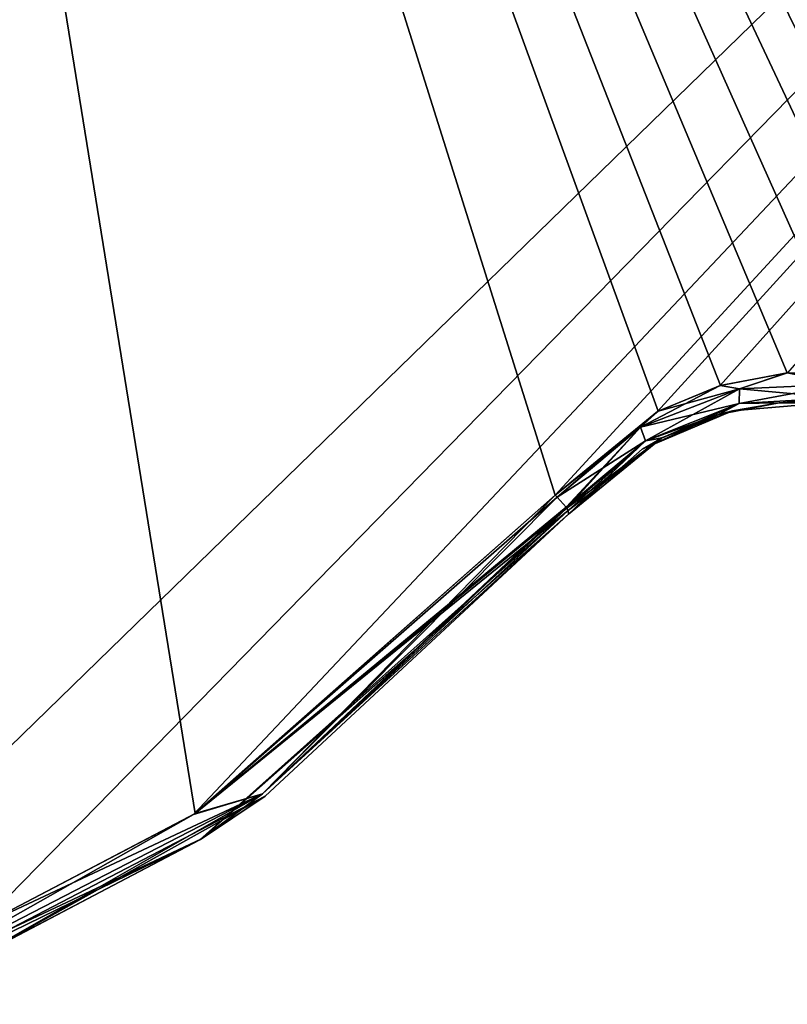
# Model space of a CAD drawing. Header units: millimetres. Extents: x -125 to 125, y -46 to 12.
# Tile 178 of 256: x 40.84 to 43.34, y -44.38 to -41.19. Entities that reach past the tile are written whole.
import ezdxf

# ---------------------------------------------------------------- set-up
doc = ezdxf.new("R2010")
doc.units = ezdxf.units.MM
doc.header["$LTSCALE"] = 26.699852
for name, color, linetype in [('130', 7, 'CONTINUOUS'), ('170', 7, 'CONTINUOUS'), ('182', 7, 'CONTINUOUS'), ('183', 7, 'CONTINUOUS'), ('206', 7, 'CONTINUOUS'), ('207', 7, 'CONTINUOUS'), ('246', 7, 'CONTINUOUS'), ('247', 7, 'CONTINUOUS')]:
    doc.layers.add(name, color=color, linetype=linetype)

msp = doc.modelspace()

# ---------------------------------------------------------------- linework, layer by layer
at = {"layer": '130', "linetype": 'CONTINUOUS'}
for points in [[(42.6242, -42.792, -116.4701), (41.6388, -43.708, -106.8615), (41.426, -43.85, -116.8732), (42.6242, -42.792, -116.4701)], [(42.6242, -42.792, 116.4701), (41.4311, -43.8468, 116.8715), (42.6242, -42.792, 108.3738), (42.6242, -42.792, 116.4701)], [(42.6242, -42.792, 108.3738), (41.4311, -43.8468, 116.8715), (41.6388, -43.708, 108.3738), (42.6242, -42.792, 108.3738)], [(42.6242, -42.792, 12.7137), (41.6388, -43.708, 12.7137), (42.6242, -42.792, 8.8644), (42.6242, -42.792, 12.7137)], [(42.6242, -42.792, 8.8644), (41.6388, -43.708, 12.7137), (42.6242, -42.792, 0.7562), (42.6242, -42.792, 8.8644)], [(42.6242, -42.792, 0.7562), (41.6388, -43.708, 12.7137), (41.6388, -43.708, 0.7562), (42.6242, -42.792, 0.7562)], [(42.6242, -42.792, 60.5438), (41.6388, -43.708, 60.5438), (42.6242, -42.792, 56.6945), (42.6242, -42.792, 60.5438)], [(42.6242, -42.792, 48.5863), (41.6388, -43.708, 60.5438), (41.6388, -43.708, 48.5863), (42.6242, -42.792, 48.5863)], [(42.6242, -42.792, 56.6945), (41.6388, -43.708, 60.5438), (42.6242, -42.792, 48.5863), (42.6242, -42.792, 56.6945)], [(42.6242, -42.792, 0.7562), (41.6388, -43.708, 0.7562), (42.6242, -42.792, -3.0931), (42.6242, -42.792, 0.7562)], [(42.6242, -42.792, -11.2013), (41.6388, -43.708, 0.7562), (41.6388, -43.708, -11.2013), (42.6242, -42.792, -11.2013)], [(42.6242, -42.792, -3.0931), (41.6388, -43.708, 0.7562), (42.6242, -42.792, -11.2013), (42.6242, -42.792, -3.0931)], [(42.6242, -42.792, 72.5013), (41.6388, -43.708, 72.5013), (42.6242, -42.792, 68.652), (42.6242, -42.792, 72.5013)], [(42.6242, -42.792, 36.6287), (41.6388, -43.708, 36.6287), (42.6242, -42.792, 32.7794), (42.6242, -42.792, 36.6287)], [(42.6242, -42.792, 48.5863), (41.6388, -43.708, 48.5863), (42.6242, -42.792, 44.7369), (42.6242, -42.792, 48.5863)], [(42.6242, -42.792, 32.7794), (41.6388, -43.708, 36.6287), (42.6242, -42.792, 24.6712), (42.6242, -42.792, 32.7794)], [(42.6242, -42.792, 24.6712), (41.6388, -43.708, 36.6287), (41.6388, -43.708, 24.6712), (42.6242, -42.792, 24.6712)], [(42.6242, -42.792, 68.652), (41.6388, -43.708, 72.5013), (42.6242, -42.792, 60.5438), (42.6242, -42.792, 68.652)], [(42.6242, -42.792, 44.7369), (41.6388, -43.708, 48.5863), (42.6242, -42.792, 36.6287), (42.6242, -42.792, 44.7369)], [(42.6242, -42.792, 36.6287), (41.6388, -43.708, 48.5863), (41.6388, -43.708, 36.6287), (42.6242, -42.792, 36.6287)], [(42.6242, -42.792, 20.8219), (41.6388, -43.708, 24.6712), (42.6242, -42.792, 12.7137), (42.6242, -42.792, 20.8219)], [(42.6242, -42.792, 12.7137), (41.6388, -43.708, 24.6712), (41.6388, -43.708, 12.7137), (42.6242, -42.792, 12.7137)], [(42.6242, -42.792, 60.5438), (41.6388, -43.708, 72.5013), (41.6388, -43.708, 60.5438), (42.6242, -42.792, 60.5438)], [(42.6242, -42.792, 24.6712), (41.6388, -43.708, 24.6712), (42.6242, -42.792, 20.8219), (42.6242, -42.792, 24.6712)], [(42.6242, -42.792, 96.4163), (41.6388, -43.708, 96.4163), (42.6242, -42.792, 92.567), (42.6242, -42.792, 96.4163)], [(42.6242, -42.792, 92.567), (41.6388, -43.708, 96.4163), (42.6242, -42.792, 84.4588), (42.6242, -42.792, 92.567)], [(42.6242, -42.792, 84.4588), (41.6388, -43.708, 96.4163), (41.6388, -43.708, 84.4588), (42.6242, -42.792, 84.4588)], [(42.6242, -42.792, 96.4163), (41.6388, -43.708, 108.3738), (41.6388, -43.708, 96.4163), (42.6242, -42.792, 96.4163)], [(42.6242, -42.792, -70.9889), (41.6388, -43.708, -59.0314), (41.6388, -43.708, -70.9889), (42.6242, -42.792, -70.9889)], [(42.6242, -42.792, -62.8807), (41.6388, -43.708, -59.0314), (42.6242, -42.792, -70.9889), (42.6242, -42.792, -62.8807)], [(42.6242, -42.792, -59.0314), (41.6388, -43.708, -59.0314), (42.6242, -42.792, -62.8807), (42.6242, -42.792, -59.0314)], [(42.6242, -42.792, 84.4588), (41.6388, -43.708, 84.4588), (42.6242, -42.792, 80.6095), (42.6242, -42.792, 84.4588)], [(42.6242, -42.792, 80.6095), (41.6388, -43.708, 84.4588), (42.6242, -42.792, 72.5013), (42.6242, -42.792, 80.6095)], [(42.6242, -42.792, 72.5013), (41.6388, -43.708, 84.4588), (41.6388, -43.708, 72.5013), (42.6242, -42.792, 72.5013)], [(41.6388, -43.708, -94.9039), (42.6242, -42.792, -106.8615), (42.6242, -42.792, -98.7533), (41.6388, -43.708, -94.9039)], [(42.6242, -42.792, -110.7108), (41.6388, -43.708, -106.8615), (42.6242, -42.792, -116.4701), (42.6242, -42.792, -110.7108)], [(41.6388, -43.708, -106.8615), (42.6242, -42.792, -106.8615), (41.6388, -43.708, -94.9039), (41.6388, -43.708, -106.8615)], [(42.6242, -42.792, -106.8615), (41.6388, -43.708, -106.8615), (42.6242, -42.792, -110.7108), (42.6242, -42.792, -106.8615)], [(42.6242, -42.792, 104.5245), (41.6388, -43.708, 108.3738), (42.6242, -42.792, 96.4163), (42.6242, -42.792, 104.5245)], [(42.6242, -42.792, 108.3738), (41.6388, -43.708, 108.3738), (42.6242, -42.792, 104.5245), (42.6242, -42.792, 108.3738)], [(42.6242, -42.792, -35.1164), (41.6388, -43.708, -23.1588), (41.6388, -43.708, -35.1164), (42.6242, -42.792, -35.1164)], [(42.6242, -42.792, -27.0082), (41.6388, -43.708, -23.1588), (42.6242, -42.792, -35.1164), (42.6242, -42.792, -27.0082)], [(42.6242, -42.792, -86.7957), (41.6388, -43.708, -82.9464), (42.6242, -42.792, -94.9039), (42.6242, -42.792, -86.7957)], [(42.6242, -42.792, -94.9039), (41.6388, -43.708, -82.9464), (41.6388, -43.708, -94.9039), (42.6242, -42.792, -94.9039)], [(42.6242, -42.792, -23.1588), (41.6388, -43.708, -11.2013), (41.6388, -43.708, -23.1588), (42.6242, -42.792, -23.1588)], [(42.6242, -42.792, -15.0506), (41.6388, -43.708, -11.2013), (42.6242, -42.792, -23.1588), (42.6242, -42.792, -15.0506)], [(42.6242, -42.792, -11.2013), (41.6388, -43.708, -11.2013), (42.6242, -42.792, -15.0506), (42.6242, -42.792, -11.2013)], [(42.6242, -42.792, -23.1588), (41.6388, -43.708, -23.1588), (42.6242, -42.792, -27.0082), (42.6242, -42.792, -23.1588)], [(42.6242, -42.792, -94.9039), (41.6388, -43.708, -94.9039), (42.6242, -42.792, -98.7533), (42.6242, -42.792, -94.9039)], [(42.6242, -42.792, -59.0314), (41.6388, -43.708, -47.0739), (41.6388, -43.708, -59.0314), (42.6242, -42.792, -59.0314)], [(42.6242, -42.792, -50.9232), (41.6388, -43.708, -47.0739), (42.6242, -42.792, -59.0314), (42.6242, -42.792, -50.9232)], [(42.6242, -42.792, -47.0739), (41.6388, -43.708, -47.0739), (42.6242, -42.792, -50.9232), (42.6242, -42.792, -47.0739)], [(42.6242, -42.792, -70.9889), (41.6388, -43.708, -70.9889), (42.6242, -42.792, -74.8382), (42.6242, -42.792, -70.9889)], [(42.6242, -42.792, -35.1164), (41.6388, -43.708, -35.1164), (42.6242, -42.792, -38.9657), (42.6242, -42.792, -35.1164)], [(42.6242, -42.792, -82.9464), (41.6388, -43.708, -82.9464), (42.6242, -42.792, -86.7957), (42.6242, -42.792, -82.9464)], [(42.6242, -42.792, -74.8382), (41.6388, -43.708, -70.9889), (42.6242, -42.792, -82.9464), (42.6242, -42.792, -74.8382)], [(42.6242, -42.792, -82.9464), (41.6388, -43.708, -70.9889), (41.6388, -43.708, -82.9464), (42.6242, -42.792, -82.9464)], [(42.6242, -42.792, -47.0739), (41.6388, -43.708, -35.1164), (41.6388, -43.708, -47.0739), (42.6242, -42.792, -47.0739)], [(42.6242, -42.792, -38.9657), (41.6388, -43.708, -35.1164), (42.6242, -42.792, -47.0739), (42.6242, -42.792, -38.9657)], [(41.6388, -43.708, 48.5863), (40.4447, -44.3281, 60.5438), (40.4447, -44.3281, 48.5863), (41.6388, -43.708, 48.5863)], [(41.6388, -43.708, 12.7137), (40.4447, -44.3281, 12.7137), (41.6388, -43.708, 0.7562), (41.6388, -43.708, 12.7137)], [(41.6388, -43.708, -11.2013), (40.4447, -44.3281, 0.7562), (40.4447, -44.3281, -11.2013), (41.6388, -43.708, -11.2013)], [(41.6388, -43.708, 60.5438), (40.4447, -44.3281, 60.5438), (41.6388, -43.708, 48.5863), (41.6388, -43.708, 60.5438)], [(41.6388, -43.708, 0.7562), (40.4447, -44.3281, 12.7137), (40.4447, -44.3281, 0.7562), (41.6388, -43.708, 0.7562)], [(41.6388, -43.708, 0.7562), (40.4447, -44.3281, 0.7562), (41.6388, -43.708, -11.2013), (41.6388, -43.708, 0.7562)], [(41.6388, -43.708, 72.5013), (40.4447, -44.3281, 72.5013), (41.6388, -43.708, 60.5438), (41.6388, -43.708, 72.5013)], [(41.6388, -43.708, 36.6287), (40.4447, -44.3281, 36.6287), (41.6388, -43.708, 24.6712), (41.6388, -43.708, 36.6287)], [(41.6388, -43.708, 24.6712), (40.4447, -44.3281, 36.6287), (40.4447, -44.3281, 24.6712), (41.6388, -43.708, 24.6712)], [(41.6388, -43.708, 36.6287), (40.4447, -44.3281, 48.5863), (40.4447, -44.3281, 36.6287), (41.6388, -43.708, 36.6287)], [(41.6388, -43.708, 60.5438), (40.4447, -44.3281, 72.5013), (40.4447, -44.3281, 60.5438), (41.6388, -43.708, 60.5438)], [(41.6388, -43.708, 48.5863), (40.4447, -44.3281, 48.5863), (41.6388, -43.708, 36.6287), (41.6388, -43.708, 48.5863)], [(41.6388, -43.708, 24.6712), (40.4447, -44.3281, 24.6712), (41.6388, -43.708, 12.7137), (41.6388, -43.708, 24.6712)], [(41.6388, -43.708, 12.7137), (40.4447, -44.3281, 24.6712), (40.4447, -44.3281, 12.7137), (41.6388, -43.708, 12.7137)], [(41.6388, -43.708, 96.4163), (40.4447, -44.3281, 96.4163), (41.6388, -43.708, 84.4588), (41.6388, -43.708, 96.4163)], [(41.6388, -43.708, 84.4588), (40.4447, -44.3281, 96.4163), (40.4447, -44.3281, 84.4588), (41.6388, -43.708, 84.4588)], [(41.6388, -43.708, 96.4163), (40.4447, -44.3281, 108.3738), (40.4447, -44.3281, 96.4163), (41.6388, -43.708, 96.4163)], [(41.6388, -43.708, -59.0314), (40.4447, -44.3281, -59.0314), (41.6388, -43.708, -70.9889), (41.6388, -43.708, -59.0314)], [(41.6388, -43.708, 84.4588), (40.4447, -44.3281, 84.4588), (41.6388, -43.708, 72.5013), (41.6388, -43.708, 84.4588)], [(41.6388, -43.708, 72.5013), (40.4447, -44.3281, 84.4588), (40.4447, -44.3281, 72.5013), (41.6388, -43.708, 72.5013)], [(41.6388, -43.708, -70.9889), (40.4447, -44.3281, -59.0314), (40.4447, -44.3281, -70.9889), (41.6388, -43.708, -70.9889)], [(41.6388, -43.708, -106.8615), (41.6388, -43.708, -94.9039), (40.4447, -44.3281, -94.9039), (41.6388, -43.708, -106.8615)], [(41.6388, -43.708, 108.3738), (40.7142, -44.2227, 117.111), (40.4447, -44.3281, 108.3738), (41.6388, -43.708, 108.3738)], [(40.4447, -44.3281, -106.8615), (41.6388, -43.708, -106.8615), (40.4447, -44.3281, -94.9039), (40.4447, -44.3281, -106.8615)], [(41.6388, -43.708, -106.8615), (40.4447, -44.3281, -106.8615), (41.426, -43.85, -116.8732), (41.6388, -43.708, -106.8615)], [(41.6388, -43.708, 108.3738), (40.4447, -44.3281, 108.3738), (41.6388, -43.708, 96.4163), (41.6388, -43.708, 108.3738)], [(41.6388, -43.708, -23.1588), (40.4447, -44.3281, -23.1588), (41.6388, -43.708, -35.1164), (41.6388, -43.708, -23.1588)], [(41.6388, -43.708, -94.9039), (40.4447, -44.3281, -82.9464), (40.4447, -44.3281, -94.9039), (41.6388, -43.708, -94.9039)], [(41.6388, -43.708, -82.9464), (40.4447, -44.3281, -82.9464), (41.6388, -43.708, -94.9039), (41.6388, -43.708, -82.9464)], [(41.6388, -43.708, -35.1164), (40.4447, -44.3281, -23.1588), (40.4447, -44.3281, -35.1164), (41.6388, -43.708, -35.1164)], [(41.6388, -43.708, -23.1588), (40.4447, -44.3281, -11.2013), (40.4447, -44.3281, -23.1588), (41.6388, -43.708, -23.1588)], [(41.6388, -43.708, -11.2013), (40.4447, -44.3281, -11.2013), (41.6388, -43.708, -23.1588), (41.6388, -43.708, -11.2013)], [(41.6388, -43.708, -59.0314), (40.4447, -44.3281, -47.0739), (40.4447, -44.3281, -59.0314), (41.6388, -43.708, -59.0314)], [(41.6388, -43.708, -47.0739), (40.4447, -44.3281, -47.0739), (41.6388, -43.708, -59.0314), (41.6388, -43.708, -47.0739)], [(41.6388, -43.708, -70.9889), (40.4447, -44.3281, -70.9889), (41.6388, -43.708, -82.9464), (41.6388, -43.708, -70.9889)], [(41.6388, -43.708, -35.1164), (40.4447, -44.3281, -35.1164), (41.6388, -43.708, -47.0739), (41.6388, -43.708, -35.1164)], [(41.6388, -43.708, -47.0739), (40.4447, -44.3281, -35.1164), (40.4447, -44.3281, -47.0739), (41.6388, -43.708, -47.0739)], [(41.6388, -43.708, -82.9464), (40.4447, -44.3281, -70.9889), (40.4447, -44.3281, -82.9464), (41.6388, -43.708, -82.9464)], [(41.4311, -43.8468, 116.8715), (40.7142, -44.2227, 117.111), (41.6388, -43.708, 108.3738), (41.4311, -43.8468, 116.8715)], [(41.426, -43.85, -116.8732), (40.4447, -44.3281, -106.8615), (40.7117, -44.2237, -117.1118), (41.426, -43.85, -116.8732)]]:
    msp.add_3dface(points, dxfattribs=at)
at = {"layer": '170', "linetype": 'CONTINUOUS'}
for points in [[(43.3091, -42.4301, -116.1995), (43.1572, -42.4554, -110.7108), (43.1111, -42.468, -116.2797), (43.3091, -42.4301, -116.1995)], [(43.3088, -42.4301, 116.1997), (43.1114, -42.4679, 116.2796), (43.1572, -42.4554, 104.5245), (43.3088, -42.4301, 116.1997)], [(43.1572, -42.4554, -110.7108), (43.4753, -42.4292, -110.7108), (43.1572, -42.4554, -98.7533), (43.1572, -42.4554, -110.7108)], [(43.4753, -42.4292, 104.5245), (43.3088, -42.4301, 116.1997), (43.1572, -42.4554, 104.5245), (43.4753, -42.4292, 104.5245)], [(43.4753, -42.4292, -110.7108), (43.4753, -42.4292, -98.7533), (43.1572, -42.4554, -98.7533), (43.4753, -42.4292, -110.7108)], [(43.4753, -42.4292, 68.652), (43.1572, -42.4554, 68.652), (43.4753, -42.4292, 56.6945), (43.4753, -42.4292, 68.652)], [(43.4753, -42.4292, 56.6945), (43.1572, -42.4554, 68.652), (43.1572, -42.4554, 56.6945), (43.4753, -42.4292, 56.6945)], [(43.4753, -42.4292, 56.6945), (43.1572, -42.4554, 56.6945), (43.4753, -42.4292, 44.7369), (43.4753, -42.4292, 56.6945)], [(43.4753, -42.4292, 80.6095), (43.1572, -42.4554, 80.6095), (43.4753, -42.4292, 68.652), (43.4753, -42.4292, 80.6095)], [(43.4753, -42.4292, 68.652), (43.1572, -42.4554, 80.6095), (43.1572, -42.4554, 68.652), (43.4753, -42.4292, 68.652)], [(43.4753, -42.4292, 32.7794), (43.1572, -42.4554, 44.7369), (43.1572, -42.4554, 32.7794), (43.4753, -42.4292, 32.7794)], [(43.4753, -42.4292, 32.7794), (43.1572, -42.4554, 32.7794), (43.4753, -42.4292, 20.8219), (43.4753, -42.4292, 32.7794)], [(43.4753, -42.4292, 8.8644), (43.1572, -42.4554, 20.8219), (43.1572, -42.4554, 8.8644), (43.4753, -42.4292, 8.8644)], [(43.4753, -42.4292, 20.8219), (43.1572, -42.4554, 32.7794), (43.1572, -42.4554, 20.8219), (43.4753, -42.4292, 20.8219)], [(43.4753, -42.4292, 44.7369), (43.1572, -42.4554, 56.6945), (43.1572, -42.4554, 44.7369), (43.4753, -42.4292, 44.7369)], [(43.4753, -42.4292, 44.7369), (43.1572, -42.4554, 44.7369), (43.4753, -42.4292, 32.7794), (43.4753, -42.4292, 44.7369)], [(43.4753, -42.4292, 92.567), (43.1572, -42.4554, 92.567), (43.4753, -42.4292, 80.6095), (43.4753, -42.4292, 92.567)], [(43.4753, -42.4292, 20.8219), (43.1572, -42.4554, 20.8219), (43.4753, -42.4292, 8.8644), (43.4753, -42.4292, 20.8219)], [(43.4753, -42.4292, 104.5245), (43.1572, -42.4554, 104.5245), (43.4753, -42.4292, 92.567), (43.4753, -42.4292, 104.5245)], [(43.4753, -42.4292, 92.567), (43.1572, -42.4554, 104.5245), (43.1572, -42.4554, 92.567), (43.4753, -42.4292, 92.567)], [(43.4753, -42.4292, 80.6095), (43.1572, -42.4554, 92.567), (43.1572, -42.4554, 80.6095), (43.4753, -42.4292, 80.6095)], [(43.4753, -42.4292, -74.8382), (43.1572, -42.4554, -62.8807), (43.1572, -42.4554, -74.8382), (43.4753, -42.4292, -74.8382)], [(43.4753, -42.4292, -74.8382), (43.1572, -42.4554, -74.8382), (43.4753, -42.4292, -86.7957), (43.4753, -42.4292, -74.8382)], [(43.4753, -42.4292, -3.0931), (43.1572, -42.4554, 8.8644), (43.1572, -42.4554, -3.0931), (43.4753, -42.4292, -3.0931)], [(43.4753, -42.4292, 8.8644), (43.1572, -42.4554, 8.8644), (43.4753, -42.4292, -3.0931), (43.4753, -42.4292, 8.8644)], [(43.4753, -42.4292, -86.7957), (43.1572, -42.4554, -86.7957), (43.4753, -42.4292, -98.7533), (43.4753, -42.4292, -86.7957)], [(43.4753, -42.4292, -98.7533), (43.1572, -42.4554, -86.7957), (43.1572, -42.4554, -98.7533), (43.4753, -42.4292, -98.7533)], [(43.4753, -42.4292, -86.7957), (43.1572, -42.4554, -74.8382), (43.1572, -42.4554, -86.7957), (43.4753, -42.4292, -86.7957)], [(43.4753, -42.4292, -62.8807), (43.1572, -42.4554, -50.9232), (43.1572, -42.4554, -62.8807), (43.4753, -42.4292, -62.8807)], [(43.4753, -42.4292, -50.9232), (43.1572, -42.4554, -38.9657), (43.1572, -42.4554, -50.9232), (43.4753, -42.4292, -50.9232)], [(43.4753, -42.4292, -38.9657), (43.1572, -42.4554, -38.9657), (43.4753, -42.4292, -50.9232), (43.4753, -42.4292, -38.9657)], [(43.4753, -42.4292, -38.9657), (43.1572, -42.4554, -27.0082), (43.1572, -42.4554, -38.9657), (43.4753, -42.4292, -38.9657)], [(43.4753, -42.4292, -50.9232), (43.1572, -42.4554, -50.9232), (43.4753, -42.4292, -62.8807), (43.4753, -42.4292, -50.9232)], [(43.4753, -42.4292, -15.0506), (43.1572, -42.4554, -3.0931), (43.1572, -42.4554, -15.0506), (43.4753, -42.4292, -15.0506)], [(43.4753, -42.4292, -62.8807), (43.1572, -42.4554, -62.8807), (43.4753, -42.4292, -74.8382), (43.4753, -42.4292, -62.8807)], [(43.4753, -42.4292, -3.0931), (43.1572, -42.4554, -3.0931), (43.4753, -42.4292, -15.0506), (43.4753, -42.4292, -3.0931)], [(43.4753, -42.4292, -27.0082), (43.1572, -42.4554, -27.0082), (43.4753, -42.4292, -38.9657), (43.4753, -42.4292, -27.0082)], [(43.4753, -42.4292, -27.0082), (43.1572, -42.4554, -15.0506), (43.1572, -42.4554, -27.0082), (43.4753, -42.4292, -27.0082)], [(43.4753, -42.4292, -15.0506), (43.1572, -42.4554, -15.0506), (43.4753, -42.4292, -27.0082), (43.4753, -42.4292, -15.0506)], [(43.4753, -42.4292, -110.7108), (43.1572, -42.4554, -110.7108), (43.3091, -42.4301, -116.1995), (43.4753, -42.4292, -110.7108)], [(43.5112, -42.4326, 116.1164), (43.3088, -42.4301, 116.1997), (43.4753, -42.4292, 104.5245), (43.5112, -42.4326, 116.1164)], [(43.5114, -42.4327, -116.1163), (43.4753, -42.4292, -110.7108), (43.3091, -42.4301, -116.1995), (43.5114, -42.4327, -116.1163)], [(43.1572, -42.4554, -110.7108), (43.1572, -42.4554, -98.7533), (42.8635, -42.5806, -98.7533), (43.1572, -42.4554, -110.7108)], [(43.1572, -42.4554, 104.5245), (42.9276, -42.5434, 116.3527), (42.8635, -42.5806, 104.5245), (43.1572, -42.4554, 104.5245)], [(43.1572, -42.4554, 68.652), (42.8635, -42.5806, 68.652), (43.1572, -42.4554, 56.6945), (43.1572, -42.4554, 68.652)], [(43.1572, -42.4554, 56.6945), (42.8635, -42.5806, 68.652), (42.8635, -42.5806, 56.6945), (43.1572, -42.4554, 56.6945)], [(43.1572, -42.4554, 80.6095), (42.8635, -42.5806, 80.6095), (43.1572, -42.4554, 68.652), (43.1572, -42.4554, 80.6095)], [(43.1572, -42.4554, 68.652), (42.8635, -42.5806, 80.6095), (42.8635, -42.5806, 68.652), (43.1572, -42.4554, 68.652)], [(43.1572, -42.4554, 32.7794), (42.8635, -42.5806, 44.7369), (42.8635, -42.5806, 32.7794), (43.1572, -42.4554, 32.7794)], [(43.1572, -42.4554, 20.8219), (42.8635, -42.5806, 20.8219), (43.1572, -42.4554, 8.8644), (43.1572, -42.4554, 20.8219)], [(43.1572, -42.4554, 32.7794), (42.8635, -42.5806, 32.7794), (43.1572, -42.4554, 20.8219), (43.1572, -42.4554, 32.7794)], [(43.1572, -42.4554, 56.6945), (42.8635, -42.5806, 56.6945), (43.1572, -42.4554, 44.7369), (43.1572, -42.4554, 56.6945)], [(43.1572, -42.4554, 44.7369), (42.8635, -42.5806, 56.6945), (42.8635, -42.5806, 44.7369), (43.1572, -42.4554, 44.7369)], [(43.1572, -42.4554, 44.7369), (42.8635, -42.5806, 44.7369), (43.1572, -42.4554, 32.7794), (43.1572, -42.4554, 44.7369)], [(43.1572, -42.4554, 104.5245), (42.8635, -42.5806, 104.5245), (43.1572, -42.4554, 92.567), (43.1572, -42.4554, 104.5245)], [(43.1572, -42.4554, 92.567), (42.8635, -42.5806, 104.5245), (42.8635, -42.5806, 92.567), (43.1572, -42.4554, 92.567)], [(43.1572, -42.4554, 80.6095), (42.8635, -42.5806, 92.567), (42.8635, -42.5806, 80.6095), (43.1572, -42.4554, 80.6095)], [(43.1572, -42.4554, 92.567), (42.8635, -42.5806, 92.567), (43.1572, -42.4554, 80.6095), (43.1572, -42.4554, 92.567)], [(43.1572, -42.4554, 20.8219), (42.8635, -42.5806, 32.7794), (42.8635, -42.5806, 20.8219), (43.1572, -42.4554, 20.8219)], [(43.1572, -42.4554, -62.8807), (42.8635, -42.5806, -62.8807), (43.1572, -42.4554, -74.8382), (43.1572, -42.4554, -62.8807)], [(43.1572, -42.4554, 8.8644), (42.8635, -42.5806, 20.8219), (42.8635, -42.5806, 8.8644), (43.1572, -42.4554, 8.8644)], [(43.1572, -42.4554, -74.8382), (42.8635, -42.5806, -62.8807), (42.8635, -42.5806, -74.8382), (43.1572, -42.4554, -74.8382)], [(43.1572, -42.4554, -3.0931), (42.8635, -42.5806, 8.8644), (42.8635, -42.5806, -3.0931), (43.1572, -42.4554, -3.0931)], [(43.1572, -42.4554, 8.8644), (42.8635, -42.5806, 8.8644), (43.1572, -42.4554, -3.0931), (43.1572, -42.4554, 8.8644)], [(43.1572, -42.4554, -86.7957), (42.8635, -42.5806, -74.8382), (42.8635, -42.5806, -86.7957), (43.1572, -42.4554, -86.7957)], [(43.1572, -42.4554, -86.7957), (42.8635, -42.5806, -86.7957), (43.1572, -42.4554, -98.7533), (43.1572, -42.4554, -86.7957)], [(43.1572, -42.4554, -74.8382), (42.8635, -42.5806, -74.8382), (43.1572, -42.4554, -86.7957), (43.1572, -42.4554, -74.8382)], [(43.1572, -42.4554, -38.9657), (42.8635, -42.5806, -38.9657), (43.1572, -42.4554, -50.9232), (43.1572, -42.4554, -38.9657)], [(43.1572, -42.4554, -38.9657), (42.8635, -42.5806, -27.0082), (42.8635, -42.5806, -38.9657), (43.1572, -42.4554, -38.9657)], [(43.1572, -42.4554, -27.0082), (42.8635, -42.5806, -27.0082), (43.1572, -42.4554, -38.9657), (43.1572, -42.4554, -27.0082)], [(43.1572, -42.4554, -50.9232), (42.8635, -42.5806, -50.9232), (43.1572, -42.4554, -62.8807), (43.1572, -42.4554, -50.9232)], [(43.1572, -42.4554, -50.9232), (42.8635, -42.5806, -38.9657), (42.8635, -42.5806, -50.9232), (43.1572, -42.4554, -50.9232)], [(43.1572, -42.4554, -15.0506), (42.8635, -42.5806, -3.0931), (42.8635, -42.5806, -15.0506), (43.1572, -42.4554, -15.0506)], [(43.1572, -42.4554, -3.0931), (42.8635, -42.5806, -3.0931), (43.1572, -42.4554, -15.0506), (43.1572, -42.4554, -3.0931)], [(43.1572, -42.4554, -27.0082), (42.8635, -42.5806, -15.0506), (42.8635, -42.5806, -27.0082), (43.1572, -42.4554, -27.0082)], [(43.1572, -42.4554, -15.0506), (42.8635, -42.5806, -15.0506), (43.1572, -42.4554, -27.0082), (43.1572, -42.4554, -15.0506)], [(43.1572, -42.4554, -62.8807), (42.8635, -42.5806, -50.9232), (42.8635, -42.5806, -62.8807), (43.1572, -42.4554, -62.8807)], [(43.1572, -42.4554, -110.7108), (42.8635, -42.5806, -110.7108), (43.1111, -42.468, -116.2797), (43.1572, -42.4554, -110.7108)], [(43.1572, -42.4554, -98.7533), (42.8635, -42.5806, -86.7957), (42.8635, -42.5806, -98.7533), (43.1572, -42.4554, -98.7533)], [(42.8635, -42.5806, -110.7108), (43.1572, -42.4554, -110.7108), (42.8635, -42.5806, -98.7533), (42.8635, -42.5806, -110.7108)], [(43.1111, -42.468, -116.2797), (42.8635, -42.5806, -110.7108), (42.9262, -42.5442, -116.3533), (43.1111, -42.468, -116.2797)], [(43.1114, -42.4679, 116.2796), (42.9276, -42.5434, 116.3527), (43.1572, -42.4554, 104.5245), (43.1114, -42.4679, 116.2796)], [(42.9276, -42.5434, 116.3527), (42.6242, -42.792, 116.4701), (42.8635, -42.5806, 104.5245), (42.9276, -42.5434, 116.3527)], [(42.6242, -42.792, -110.7108), (42.6242, -42.792, -116.4701), (42.9262, -42.5442, -116.3533), (42.6242, -42.792, -110.7108)], [(42.8635, -42.5806, -110.7108), (42.6242, -42.792, -110.7108), (42.9262, -42.5442, -116.3533), (42.8635, -42.5806, -110.7108)], [(42.6242, -42.792, -82.9464), (42.6242, -42.792, -86.7957), (42.8635, -42.5806, -86.7957), (42.6242, -42.792, -82.9464)], [(42.6242, -42.792, -98.7533), (42.6242, -42.792, -106.8615), (42.8635, -42.5806, -110.7108), (42.6242, -42.792, -98.7533)], [(42.6242, -42.792, 84.4588), (42.6242, -42.792, 80.6095), (42.8635, -42.5806, 80.6095), (42.6242, -42.792, 84.4588)], [(42.6242, -42.792, 0.7562), (42.6242, -42.792, -3.0931), (42.8635, -42.5806, -3.0931), (42.6242, -42.792, 0.7562)], [(42.6242, -42.792, 72.5013), (42.6242, -42.792, 68.652), (42.8635, -42.5806, 68.652), (42.6242, -42.792, 72.5013)], [(42.6242, -42.792, -98.7533), (42.8635, -42.5806, -110.7108), (42.8635, -42.5806, -98.7533), (42.6242, -42.792, -98.7533)], [(42.6242, -42.792, 92.567), (42.6242, -42.792, 84.4588), (42.8635, -42.5806, 80.6095), (42.6242, -42.792, 92.567)], [(42.6242, -42.792, -94.9039), (42.6242, -42.792, -98.7533), (42.8635, -42.5806, -98.7533), (42.6242, -42.792, -94.9039)], [(42.8635, -42.5806, 92.567), (42.6242, -42.792, 92.567), (42.8635, -42.5806, 80.6095), (42.8635, -42.5806, 92.567)], [(42.8635, -42.5806, -86.7957), (42.6242, -42.792, -86.7957), (42.8635, -42.5806, -98.7533), (42.8635, -42.5806, -86.7957)], [(42.6242, -42.792, -86.7957), (42.6242, -42.792, -94.9039), (42.8635, -42.5806, -98.7533), (42.6242, -42.792, -86.7957)], [(42.8635, -42.5806, 8.8644), (42.6242, -42.792, 8.8644), (42.8635, -42.5806, -3.0931), (42.8635, -42.5806, 8.8644)], [(42.6242, -42.792, 8.8644), (42.6242, -42.792, 0.7562), (42.8635, -42.5806, -3.0931), (42.6242, -42.792, 8.8644)], [(42.8635, -42.5806, 80.6095), (42.6242, -42.792, 80.6095), (42.8635, -42.5806, 68.652), (42.8635, -42.5806, 80.6095)], [(42.6242, -42.792, 20.8219), (42.6242, -42.792, 12.7137), (42.8635, -42.5806, 8.8644), (42.6242, -42.792, 20.8219)], [(42.8635, -42.5806, 20.8219), (42.6242, -42.792, 20.8219), (42.8635, -42.5806, 8.8644), (42.8635, -42.5806, 20.8219)], [(42.6242, -42.792, 12.7137), (42.6242, -42.792, 8.8644), (42.8635, -42.5806, 8.8644), (42.6242, -42.792, 12.7137)], [(42.6242, -42.792, 80.6095), (42.6242, -42.792, 72.5013), (42.8635, -42.5806, 68.652), (42.6242, -42.792, 80.6095)], [(42.6242, -42.792, 24.6712), (42.6242, -42.792, 20.8219), (42.8635, -42.5806, 20.8219), (42.6242, -42.792, 24.6712)], [(42.6242, -42.792, 60.5438), (42.6242, -42.792, 56.6945), (42.8635, -42.5806, 56.6945), (42.6242, -42.792, 60.5438)], [(42.8635, -42.5806, 68.652), (42.6242, -42.792, 68.652), (42.8635, -42.5806, 56.6945), (42.8635, -42.5806, 68.652)], [(42.6242, -42.792, 68.652), (42.6242, -42.792, 60.5438), (42.8635, -42.5806, 56.6945), (42.6242, -42.792, 68.652)], [(42.6242, -42.792, -106.8615), (42.6242, -42.792, -110.7108), (42.8635, -42.5806, -110.7108), (42.6242, -42.792, -106.8615)], [(42.6242, -42.792, 56.6945), (42.6242, -42.792, 48.5863), (42.8635, -42.5806, 44.7369), (42.6242, -42.792, 56.6945)], [(42.6242, -42.792, 36.6287), (42.6242, -42.792, 32.7794), (42.8635, -42.5806, 32.7794), (42.6242, -42.792, 36.6287)], [(42.8635, -42.5806, 32.7794), (42.6242, -42.792, 32.7794), (42.8635, -42.5806, 20.8219), (42.8635, -42.5806, 32.7794)], [(42.6242, -42.792, 32.7794), (42.6242, -42.792, 24.6712), (42.8635, -42.5806, 20.8219), (42.6242, -42.792, 32.7794)], [(42.6242, -42.792, 48.5863), (42.6242, -42.792, 44.7369), (42.8635, -42.5806, 44.7369), (42.6242, -42.792, 48.5863)], [(42.8635, -42.5806, 56.6945), (42.6242, -42.792, 56.6945), (42.8635, -42.5806, 44.7369), (42.8635, -42.5806, 56.6945)], [(42.8635, -42.5806, 44.7369), (42.6242, -42.792, 44.7369), (42.8635, -42.5806, 32.7794), (42.8635, -42.5806, 44.7369)], [(42.6242, -42.792, 44.7369), (42.6242, -42.792, 36.6287), (42.8635, -42.5806, 32.7794), (42.6242, -42.792, 44.7369)], [(42.8635, -42.5806, -15.0506), (42.6242, -42.792, -15.0506), (42.8635, -42.5806, -27.0082), (42.8635, -42.5806, -15.0506)], [(42.6242, -42.792, 108.3738), (42.6242, -42.792, 104.5245), (42.8635, -42.5806, 104.5245), (42.6242, -42.792, 108.3738)], [(42.6242, -42.792, -11.2013), (42.6242, -42.792, -15.0506), (42.8635, -42.5806, -15.0506), (42.6242, -42.792, -11.2013)], [(42.6242, -42.792, -15.0506), (42.6242, -42.792, -23.1588), (42.8635, -42.5806, -27.0082), (42.6242, -42.792, -15.0506)], [(42.6242, -42.792, -23.1588), (42.6242, -42.792, -27.0082), (42.8635, -42.5806, -27.0082), (42.6242, -42.792, -23.1588)], [(42.6242, -42.792, -35.1164), (42.6242, -42.792, -38.9657), (42.8635, -42.5806, -38.9657), (42.6242, -42.792, -35.1164)], [(42.8635, -42.5806, -27.0082), (42.6242, -42.792, -27.0082), (42.8635, -42.5806, -38.9657), (42.8635, -42.5806, -27.0082)], [(42.6242, -42.792, -27.0082), (42.6242, -42.792, -35.1164), (42.8635, -42.5806, -38.9657), (42.6242, -42.792, -27.0082)], [(42.6242, -42.792, 116.4701), (42.6242, -42.792, 108.3738), (42.8635, -42.5806, 104.5245), (42.6242, -42.792, 116.4701)], [(42.8635, -42.5806, -3.0931), (42.6242, -42.792, -3.0931), (42.8635, -42.5806, -15.0506), (42.8635, -42.5806, -3.0931)], [(42.6242, -42.792, -47.0739), (42.6242, -42.792, -50.9232), (42.8635, -42.5806, -50.9232), (42.6242, -42.792, -47.0739)], [(42.8635, -42.5806, 104.5245), (42.6242, -42.792, 104.5245), (42.8635, -42.5806, 92.567), (42.8635, -42.5806, 104.5245)], [(42.6242, -42.792, 104.5245), (42.6242, -42.792, 96.4163), (42.8635, -42.5806, 92.567), (42.6242, -42.792, 104.5245)], [(42.6242, -42.792, -38.9657), (42.6242, -42.792, -47.0739), (42.8635, -42.5806, -50.9232), (42.6242, -42.792, -38.9657)], [(42.8635, -42.5806, -38.9657), (42.6242, -42.792, -38.9657), (42.8635, -42.5806, -50.9232), (42.8635, -42.5806, -38.9657)], [(42.6242, -42.792, 96.4163), (42.6242, -42.792, 92.567), (42.8635, -42.5806, 92.567), (42.6242, -42.792, 96.4163)], [(42.6242, -42.792, -50.9232), (42.6242, -42.792, -59.0314), (42.8635, -42.5806, -62.8807), (42.6242, -42.792, -50.9232)], [(42.8635, -42.5806, -50.9232), (42.6242, -42.792, -50.9232), (42.8635, -42.5806, -62.8807), (42.8635, -42.5806, -50.9232)], [(42.6242, -42.792, -59.0314), (42.6242, -42.792, -62.8807), (42.8635, -42.5806, -62.8807), (42.6242, -42.792, -59.0314)], [(42.6242, -42.792, -3.0931), (42.6242, -42.792, -11.2013), (42.8635, -42.5806, -15.0506), (42.6242, -42.792, -3.0931)], [(42.6242, -42.792, -62.8807), (42.6242, -42.792, -70.9889), (42.8635, -42.5806, -74.8382), (42.6242, -42.792, -62.8807)], [(42.8635, -42.5806, -62.8807), (42.6242, -42.792, -62.8807), (42.8635, -42.5806, -74.8382), (42.8635, -42.5806, -62.8807)], [(42.6242, -42.792, -70.9889), (42.6242, -42.792, -74.8382), (42.8635, -42.5806, -74.8382), (42.6242, -42.792, -70.9889)], [(42.6242, -42.792, -74.8382), (42.6242, -42.792, -82.9464), (42.8635, -42.5806, -86.7957), (42.6242, -42.792, -74.8382)], [(42.8635, -42.5806, -74.8382), (42.6242, -42.792, -74.8382), (42.8635, -42.5806, -86.7957), (42.8635, -42.5806, -74.8382)]]:
    msp.add_3dface(points, dxfattribs=at)
at = {"layer": '182', "color": 7, "linetype": 'CONTINUOUS'}
for points in [[(39.8336, -33.9986, -117.6922), (50.6183, -33.9986, -113.4723), (39.9492, -44.3839, -117.4616), (39.8336, -33.9986, -117.6922)], [(39.9492, -44.3839, -117.4616), (50.6183, -33.9986, -113.4723), (40.7055, -44.1334, -117.2063), (39.9492, -44.3839, -117.4616)], [(40.7055, -44.1334, -117.2063), (50.6183, -33.9986, -113.4723), (41.406, -43.7672, -116.9674), (40.7055, -44.1334, -117.2063)], [(41.406, -43.7672, -116.9674), (50.6183, -33.9986, -113.4723), (42.5812, -42.7303, -116.564), (41.406, -43.7672, -116.9674)], [(42.5812, -42.7303, -116.564), (50.6183, -33.9986, -113.4723), (42.9136, -42.4577, -116.4471), (42.5812, -42.7303, -116.564)], [(42.9136, -42.4577, -116.4471), (50.6183, -33.9986, -113.4723), (43.1171, -42.374, -116.3735), (42.9136, -42.4577, -116.4471)], [(43.1171, -42.374, -116.3735), (50.6183, -33.9986, -113.4723), (43.3352, -42.3322, -116.2932), (43.1171, -42.374, -116.3735)]]:
    msp.add_3dface(points, dxfattribs=at)
at = {"layer": '183', "color": 7, "linetype": 'CONTINUOUS'}
for points in [[(41.411, -43.764, 116.9657), (39.8304, -33.9986, 117.6933), (40.7078, -44.1324, 117.2055), (41.411, -43.764, 116.9657)], [(42.5812, -42.7303, 116.564), (39.8304, -33.9986, 117.6933), (41.411, -43.764, 116.9657), (42.5812, -42.7303, 116.564)], [(42.9152, -42.4568, 116.4465), (39.8304, -33.9986, 117.6933), (42.5812, -42.7303, 116.564), (42.9152, -42.4568, 116.4465)], [(43.1175, -42.3739, 116.3733), (39.8304, -33.9986, 117.6933), (42.9152, -42.4568, 116.4465), (43.1175, -42.3739, 116.3733)], [(43.3349, -42.3322, 116.2934), (39.8304, -33.9986, 117.6933), (43.1175, -42.3739, 116.3733), (43.3349, -42.3322, 116.2934)], [(50.6152, -33.9986, 113.4737), (39.8304, -33.9986, 117.6933), (50.0892, -43.0033, 113.5351), (50.6152, -33.9986, 113.4737)], [(43.5577, -42.335, 116.21), (39.8304, -33.9986, 117.6933), (43.3349, -42.3322, 116.2934), (43.5577, -42.335, 116.21)], [(43.7756, -42.3827, 116.1272), (39.8304, -33.9986, 117.6933), (43.5577, -42.335, 116.21), (43.7756, -42.3827, 116.1272)], [(43.9783, -42.4727, 116.0489), (39.8304, -33.9986, 117.6933), (43.7756, -42.3827, 116.1272), (43.9783, -42.4727, 116.0489)], [(44.1576, -42.6003, 115.9784), (39.8304, -33.9986, 117.6933), (43.9783, -42.4727, 116.0489), (44.1576, -42.6003, 115.9784)], [(45.4833, -43.4289, 115.4494), (39.8304, -33.9986, 117.6933), (44.1576, -42.6003, 115.9784), (45.4833, -43.4289, 115.4494)], [(46.2392, -43.6773, 115.1441), (39.8304, -33.9986, 117.6933), (45.4833, -43.4289, 115.4494), (46.2392, -43.6773, 115.1441)], [(47.0322, -43.8007, 114.8202), (39.8304, -33.9986, 117.6933), (46.2392, -43.6773, 115.1441), (47.0322, -43.8007, 114.8202)], [(47.8389, -43.7929, 114.4865), (39.8304, -33.9986, 117.6933), (47.0322, -43.8007, 114.8202), (47.8389, -43.7929, 114.4865)], [(48.634, -43.6528, 114.1537), (39.8304, -33.9986, 117.6933), (47.8389, -43.7929, 114.4865), (48.634, -43.6528, 114.1537)], [(49.3921, -43.3858, 113.8328), (39.8304, -33.9986, 117.6933), (48.634, -43.6528, 114.1537), (49.3921, -43.3858, 113.8328)], [(50.0892, -43.0033, 113.5351), (39.8304, -33.9986, 117.6933), (49.3921, -43.3858, 113.8328), (50.0892, -43.0033, 113.5351)]]:
    msp.add_3dface(points, dxfattribs=at)
at = {"layer": '206', "linetype": 'CONTINUOUS'}
for points in [[(42.5812, -42.7303, 116.564), (41.411, -43.764, 116.9657), (42.5877, -42.7365, 116.561), (42.5812, -42.7303, 116.564)], [(42.5877, -42.7365, 116.561), (41.411, -43.764, 116.9657), (42.6168, -42.7693, 116.5289), (42.5877, -42.7365, 116.561)], [(42.6168, -42.7693, 116.5289), (41.411, -43.764, 116.9657), (42.6184, -42.7717, 116.5251), (42.6168, -42.7693, 116.5289)], [(41.411, -43.764, 116.9657), (42.6231, -42.7799, 116.5095), (42.6184, -42.7717, 116.5251), (41.411, -43.764, 116.9657)], [(41.411, -43.764, 116.9657), (41.63, -43.7, 116.851), (42.6231, -42.7799, 116.5095), (41.411, -43.764, 116.9657)], [(41.4311, -43.8468, 116.8715), (42.6242, -42.792, 116.4701), (41.63, -43.7, 116.851), (41.4311, -43.8468, 116.8715)], [(41.63, -43.7, 116.851), (42.6242, -42.792, 116.4701), (42.6231, -42.7799, 116.5095), (41.63, -43.7, 116.851)], [(40.7078, -44.1324, 117.2055), (40.4426, -44.3121, 117.2559), (41.63, -43.7, 116.851), (40.7078, -44.1324, 117.2055)], [(40.4426, -44.3121, 117.2559), (41.4311, -43.8468, 116.8715), (41.63, -43.7, 116.851), (40.4426, -44.3121, 117.2559)], [(41.411, -43.764, 116.9657), (40.7078, -44.1324, 117.2055), (41.63, -43.7, 116.851), (41.411, -43.764, 116.9657)], [(40.7142, -44.2227, 117.111), (41.4311, -43.8468, 116.8715), (40.4426, -44.3121, 117.2559), (40.7142, -44.2227, 117.111)]]:
    msp.add_3dface(points, dxfattribs=at)
at = {"layer": '207', "linetype": 'CONTINUOUS'}
for points in [[(43.3349, -42.3322, 116.2934), (43.1175, -42.3739, 116.3733), (43.1794, -42.3848, 116.3462), (43.3349, -42.3322, 116.2934)], [(43.3349, -42.3322, 116.2934), (43.1794, -42.3848, 116.3462), (43.5162, -42.3688, 116.2171), (43.3349, -42.3322, 116.2934)], [(43.5577, -42.335, 116.21), (43.3349, -42.3322, 116.2934), (43.5162, -42.3688, 116.2171), (43.5577, -42.335, 116.21)], [(43.1175, -42.3739, 116.3733), (42.9152, -42.4568, 116.4465), (43.1794, -42.3848, 116.3462), (43.1175, -42.3739, 116.3733)], [(43.1794, -42.3848, 116.3462), (43.4996, -42.4137, 116.1827), (43.5162, -42.3688, 116.2171), (43.1794, -42.3848, 116.3462)], [(42.9152, -42.4568, 116.4465), (42.8585, -42.509, 116.4648), (43.1794, -42.3848, 116.3462), (42.9152, -42.4568, 116.4465)], [(42.8585, -42.509, 116.4648), (43.1781, -42.4325, 116.3115), (43.1794, -42.3848, 116.3462), (42.8585, -42.509, 116.4648)], [(43.1781, -42.4325, 116.3115), (43.4996, -42.4137, 116.1827), (43.1794, -42.3848, 116.3462), (43.1781, -42.4325, 116.3115)], [(43.1781, -42.4325, 116.3115), (43.3088, -42.4301, 116.1997), (43.4996, -42.4137, 116.1827), (43.1781, -42.4325, 116.3115)], [(43.3088, -42.4301, 116.1997), (43.5112, -42.4326, 116.1164), (43.4996, -42.4137, 116.1827), (43.3088, -42.4301, 116.1997)], [(42.8738, -42.5537, 116.4296), (43.1781, -42.4325, 116.3115), (42.8585, -42.509, 116.4648), (42.8738, -42.5537, 116.4296)], [(42.8738, -42.5537, 116.4296), (43.1114, -42.4679, 116.2796), (43.1781, -42.4325, 116.3115), (42.8738, -42.5537, 116.4296)], [(43.1114, -42.4679, 116.2796), (43.3088, -42.4301, 116.1997), (43.1781, -42.4325, 116.3115), (43.1114, -42.4679, 116.2796)], [(42.9152, -42.4568, 116.4465), (42.5812, -42.7303, 116.564), (42.8585, -42.509, 116.4648), (42.9152, -42.4568, 116.4465)], [(42.9276, -42.5434, 116.3527), (43.1114, -42.4679, 116.2796), (42.8738, -42.5537, 116.4296), (42.9276, -42.5434, 116.3527)], [(42.5812, -42.7303, 116.564), (42.5877, -42.7365, 116.561), (42.8585, -42.509, 116.4648), (42.5812, -42.7303, 116.564)], [(42.5877, -42.7365, 116.561), (42.8738, -42.5537, 116.4296), (42.8585, -42.509, 116.4648), (42.5877, -42.7365, 116.561)], [(42.5877, -42.7365, 116.561), (42.6168, -42.7693, 116.5289), (42.8738, -42.5537, 116.4296), (42.5877, -42.7365, 116.561)], [(42.6168, -42.7693, 116.5289), (42.6184, -42.7717, 116.5251), (42.8738, -42.5537, 116.4296), (42.6168, -42.7693, 116.5289)], [(42.6231, -42.7799, 116.5095), (42.9276, -42.5434, 116.3527), (42.6184, -42.7717, 116.5251), (42.6231, -42.7799, 116.5095)], [(42.6184, -42.7717, 116.5251), (42.9276, -42.5434, 116.3527), (42.8738, -42.5537, 116.4296), (42.6184, -42.7717, 116.5251)], [(42.6242, -42.792, 116.4701), (42.9276, -42.5434, 116.3527), (42.6231, -42.7799, 116.5095), (42.6242, -42.792, 116.4701)]]:
    msp.add_3dface(points, dxfattribs=at)
at = {"layer": '246', "linetype": 'CONTINUOUS'}
for points in [[(43.1171, -42.374, -116.3735), (43.3352, -42.3322, -116.2932), (43.1794, -42.3848, -116.3462), (43.1171, -42.374, -116.3735)], [(43.3352, -42.3322, -116.2932), (43.5162, -42.3688, -116.2171), (43.1794, -42.3848, -116.3462), (43.3352, -42.3322, -116.2932)], [(42.9136, -42.4577, -116.4471), (43.1171, -42.374, -116.3735), (42.8585, -42.509, -116.4648), (42.9136, -42.4577, -116.4471)], [(43.1171, -42.374, -116.3735), (43.1794, -42.3848, -116.3462), (42.8585, -42.509, -116.4648), (43.1171, -42.374, -116.3735)], [(43.5162, -42.3688, -116.2171), (43.1781, -42.4325, -116.3115), (43.1794, -42.3848, -116.3462), (43.5162, -42.3688, -116.2171)], [(43.4996, -42.4137, -116.1827), (43.1781, -42.4325, -116.3115), (43.5162, -42.3688, -116.2171), (43.4996, -42.4137, -116.1827)], [(43.1794, -42.3848, -116.3462), (42.8738, -42.5537, -116.4296), (42.8585, -42.509, -116.4648), (43.1794, -42.3848, -116.3462)], [(43.1781, -42.4325, -116.3115), (42.8738, -42.5537, -116.4296), (43.1794, -42.3848, -116.3462), (43.1781, -42.4325, -116.3115)], [(43.4996, -42.4137, -116.1827), (43.3091, -42.4301, -116.1995), (43.1781, -42.4325, -116.3115), (43.4996, -42.4137, -116.1827)], [(43.5114, -42.4327, -116.1163), (43.3091, -42.4301, -116.1995), (43.4996, -42.4137, -116.1827), (43.5114, -42.4327, -116.1163)], [(43.1781, -42.4325, -116.3115), (42.9262, -42.5442, -116.3533), (42.8738, -42.5537, -116.4296), (43.1781, -42.4325, -116.3115)], [(43.1111, -42.468, -116.2797), (42.9262, -42.5442, -116.3533), (43.1781, -42.4325, -116.3115), (43.1111, -42.468, -116.2797)], [(43.3091, -42.4301, -116.1995), (43.1111, -42.468, -116.2797), (43.1781, -42.4325, -116.3115), (43.3091, -42.4301, -116.1995)], [(42.5812, -42.7303, -116.564), (42.9136, -42.4577, -116.4471), (42.5877, -42.7365, -116.561), (42.5812, -42.7303, -116.564)], [(42.9136, -42.4577, -116.4471), (42.8585, -42.509, -116.4648), (42.5877, -42.7365, -116.561), (42.9136, -42.4577, -116.4471)], [(42.5877, -42.7365, -116.561), (42.8585, -42.509, -116.4648), (42.6168, -42.7693, -116.5289), (42.5877, -42.7365, -116.561)], [(42.8585, -42.509, -116.4648), (42.6184, -42.7717, -116.5251), (42.6168, -42.7693, -116.5289), (42.8585, -42.509, -116.4648)], [(42.8738, -42.5537, -116.4296), (42.6184, -42.7717, -116.5251), (42.8585, -42.509, -116.4648), (42.8738, -42.5537, -116.4296)], [(42.6184, -42.7717, -116.5251), (42.8738, -42.5537, -116.4296), (42.6231, -42.7799, -116.5095), (42.6184, -42.7717, -116.5251)], [(42.8738, -42.5537, -116.4296), (42.6242, -42.792, -116.4701), (42.6231, -42.7799, -116.5095), (42.8738, -42.5537, -116.4296)], [(42.9262, -42.5442, -116.3533), (42.6242, -42.792, -116.4701), (42.8738, -42.5537, -116.4296), (42.9262, -42.5442, -116.3533)]]:
    msp.add_3dface(points, dxfattribs=at)
at = {"layer": '247', "linetype": 'CONTINUOUS'}
for points in [[(41.406, -43.7672, -116.9674), (42.5812, -42.7303, -116.564), (41.63, -43.7, -116.851), (41.406, -43.7672, -116.9674)], [(42.5812, -42.7303, -116.564), (42.5877, -42.7365, -116.561), (41.63, -43.7, -116.851), (42.5812, -42.7303, -116.564)], [(42.5877, -42.7365, -116.561), (42.6168, -42.7693, -116.5289), (41.63, -43.7, -116.851), (42.5877, -42.7365, -116.561)], [(42.6242, -42.792, -116.4701), (41.426, -43.85, -116.8732), (42.6231, -42.7799, -116.5095), (42.6242, -42.792, -116.4701)], [(42.6231, -42.7799, -116.5095), (41.426, -43.85, -116.8732), (41.63, -43.7, -116.851), (42.6231, -42.7799, -116.5095)], [(42.6168, -42.7693, -116.5289), (42.6184, -42.7717, -116.5251), (41.63, -43.7, -116.851), (42.6168, -42.7693, -116.5289)], [(42.6184, -42.7717, -116.5251), (42.6231, -42.7799, -116.5095), (41.63, -43.7, -116.851), (42.6184, -42.7717, -116.5251)], [(41.406, -43.7672, -116.9674), (41.63, -43.7, -116.851), (40.4426, -44.3121, -117.2559), (41.406, -43.7672, -116.9674)], [(41.63, -43.7, -116.851), (40.7117, -44.2237, -117.1118), (40.4426, -44.3121, -117.2559), (41.63, -43.7, -116.851)], [(41.426, -43.85, -116.8732), (40.7117, -44.2237, -117.1118), (41.63, -43.7, -116.851), (41.426, -43.85, -116.8732)], [(40.7055, -44.1334, -117.2063), (41.406, -43.7672, -116.9674), (40.4426, -44.3121, -117.2559), (40.7055, -44.1334, -117.2063)]]:
    msp.add_3dface(points, dxfattribs=at)

doc.saveas('drawing.dxf')
